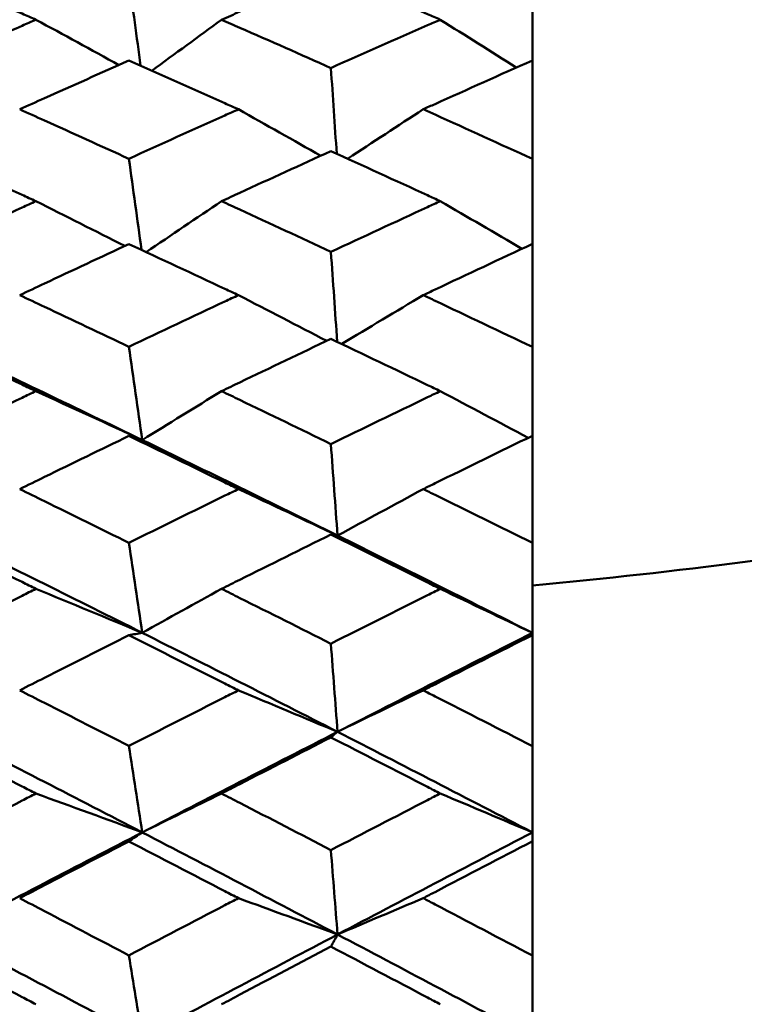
# Model space of a CAD drawing. Header units: millimetres. Extents: x 626 to 2725, y 57 to 2097.
# Tile 99 of 133: x 1013.48 to 1017.45, y 209.78 to 215.16. Entities that reach past the tile are written whole.
import ezdxf

# ---------------------------------------------------------------- set-up
doc = ezdxf.new("R2010")
doc.units = ezdxf.units.MM
doc.header["$LTSCALE"] = 10
doc.layers.add('Widoczne (ISO)', color=7, linetype='Continuous', lineweight=50)

msp = doc.modelspace()

# ---------------------------------------------------------------- linework, layer by layer
at = {"layer": 'Widoczne (ISO)'}
for p, q in [((1016.2873, 215.3852), (1016.2873, 214.9422)), ((1016.2873, 214.4036), (1016.2873, 214.9422)), ((1016.2873, 214.4036), (1016.2873, 213.9384)), ((1016.2873, 213.3747), (1016.2873, 213.9384)), ((1016.2873, 213.3747), (1016.2873, 212.8892)), ((1016.2873, 212.3025), (1016.2873, 212.8892)), ((1016.2873, 212.3025), (1016.2873, 211.8107)), ((1016.2873, 211.8107), (1016.2873, 211.7987)), ((1016.2873, 211.1913), (1016.2873, 211.7987)), ((1016.2873, 211.1913), (1016.2873, 210.7192)), ((1016.2873, 210.7192), (1016.2873, 210.6711)), ((1016.2873, 210.0455), (1016.2873, 210.6711)), ((1016.2873, 210.0455), (1016.2873, 209.5949))]:
    msp.add_line(p, q, dxfattribs=at)
msp.add_circle((1045.3196, 202.4165), 50, dxfattribs=at)
for points, knots in [([(1027.6056, 216.9438), (1027.0655, 216.3049), (1026.4488, 215.7269), (1025.0623, 214.6928), (1024.2926, 214.2366), (1022.6001, 213.4459), (1021.6774, 213.1115), (1019.6788, 212.5645), (1018.6031, 212.3518), (1017.0712, 212.1501), (1016.6834, 212.1068), (1016.2873, 212.07)], [1, 1, 1, 1, 1.1906229, 1.1906229, 1.3812459, 1.3812459, 1.5718688, 1.5718688, 1.7624917, 1.7624917, 1.8252774, 1.8252774, 1.8252774, 1.8252774]), ([(1013.5707, 215.165), (1013.5454, 215.176), (1013.5202, 215.1871), (1013.3208, 215.2739), (1013.1468, 215.3493), (1012.9727, 215.4241)], [0.06686277, 0.06686277, 0.06686277, 0.06686277, 0.07557848, 0.07557848, 0.13558897, 0.13558897, 0.13558897, 0.13558897]), ([(1015.1847, 215.4256), (1015.0187, 215.3538), (1014.8528, 215.2816), (1014.6533, 215.1943), (1014.6199, 215.1797), (1014.5864, 215.165)], [0.00418374, 0.00418374, 0.00418374, 0.00418374, 0.06147247, 0.06147247, 0.07302352, 0.07302352, 0.07302352, 0.07302352]), ([(1015.783, 215.165), (1015.7598, 215.1752), (1015.7366, 215.1854), (1015.5372, 215.2727), (1015.3609, 215.3494), (1015.1847, 215.4256)], [0.05804162, 0.05804162, 0.05804162, 0.05804162, 0.06605559, 0.06605559, 0.12689392, 0.12689392, 0.12689392, 0.12689392]), ([(1012.9727, 214.9022), (1013.1467, 214.9792), (1013.3208, 215.0557), (1013.5201, 215.1429), (1013.5454, 215.1539), (1013.5707, 215.165)], [0.01556037, 0.01556037, 0.01556037, 0.01556037, 0.07555527, 0.07555527, 0.08428623, 0.08428623, 0.08428623, 0.08428623]), ([(1014.5864, 215.165), (1014.6199, 215.1503), (1014.6533, 215.1356), (1014.8527, 215.048), (1015.0187, 214.9746), (1015.1847, 214.9007)], [0.04993807, 0.04993807, 0.04993807, 0.04993807, 0.0614821, 0.0614821, 0.11877783, 0.11877783, 0.11877783, 0.11877783]), ([(1015.1847, 214.9007), (1015.3609, 214.979), (1015.5371, 215.0569), (1015.7366, 215.1446), (1015.7598, 215.1548), (1015.783, 215.165)], [0.00523804, 0.00523804, 0.00523804, 0.00523804, 0.06606705, 0.06606705, 0.07409033, 0.07409033, 0.07409033, 0.07409033]), ([(1014.0795, 214.9414), (1013.9254, 214.8731), (1013.7714, 214.8044), (1013.5722, 214.7152), (1013.5271, 214.6949), (1013.4819, 214.6747)], [0.00838421, 0.00838421, 0.00838421, 0.00838421, 0.06155515, 0.06155515, 0.07712864, 0.07712864, 0.07712864, 0.07712864]), ([(1014.6784, 214.6747), (1014.6539, 214.6856), (1014.6294, 214.6966), (1014.4298, 214.786), (1014.2547, 214.864), (1014.0795, 214.9414)], [0.06241522, 0.06241522, 0.06241522, 0.06241522, 0.0708546, 0.0708546, 0.13127416, 0.13127416, 0.13127416, 0.13127416]), ([(1016.2873, 214.9422), (1016.1096, 214.8631), (1015.932, 214.7837), (1015.7328, 214.6941), (1015.7112, 214.6844), (1015.6896, 214.6747)], [0, 0, 0, 0, 0.06135239, 0.06135239, 0.06879633, 0.06879633, 0.06879633, 0.06879633]), ([(1013.4819, 214.6747), (1013.527, 214.6544), (1013.5722, 214.6341), (1013.7713, 214.5443), (1013.9254, 214.4745), (1014.0795, 214.4043)], [0.04598621, 0.04598621, 0.04598621, 0.04598621, 0.06155279, 0.06155279, 0.11473062, 0.11473062, 0.11473062, 0.11473062]), ([(1014.0795, 214.4043), (1014.2546, 214.4839), (1014.4298, 214.563), (1014.6294, 214.6527), (1014.6539, 214.6637), (1014.6784, 214.6747)], [0.01044349, 0.01044349, 0.01044349, 0.01044349, 0.07085106, 0.07085106, 0.07930241, 0.07930241, 0.07930241, 0.07930241]), ([(1015.6896, 214.6747), (1015.7112, 214.665), (1015.7327, 214.6553), (1015.9319, 214.5654), (1016.1096, 214.4847), (1016.2873, 214.4036)], [0.05393723, 0.05393723, 0.05393723, 0.05393723, 0.06137399, 0.06137399, 0.12273355, 0.12273355, 0.12273355, 0.12273355]), ([(1013.5707, 214.1722), (1013.5454, 214.1838), (1013.5202, 214.1954), (1013.3208, 214.2866), (1013.1468, 214.3658), (1012.9727, 214.4445)], [0.06686277, 0.06686277, 0.06686277, 0.06686277, 0.07557848, 0.07557848, 0.13558897, 0.13558897, 0.13558897, 0.13558897]), ([(1015.1847, 214.446), (1015.0187, 214.3705), (1014.8528, 214.2947), (1014.6533, 214.203), (1014.6199, 214.1876), (1014.5864, 214.1722)], [0.00418374, 0.00418374, 0.00418374, 0.00418374, 0.06147247, 0.06147247, 0.07302352, 0.07302352, 0.07302352, 0.07302352]), ([(1015.783, 214.1722), (1015.7598, 214.1829), (1015.7366, 214.1936), (1015.5372, 214.2854), (1015.3609, 214.366), (1015.1847, 214.446)], [0.05804162, 0.05804162, 0.05804162, 0.05804162, 0.06605559, 0.06605559, 0.12689392, 0.12689392, 0.12689392, 0.12689392]), ([(1012.9727, 213.8965), (1013.1467, 213.9772), (1013.3208, 214.0575), (1013.5201, 214.149), (1013.5454, 214.1606), (1013.5707, 214.1722)], [0.01556037, 0.01556037, 0.01556037, 0.01556037, 0.07555527, 0.07555527, 0.08428623, 0.08428623, 0.08428623, 0.08428623]), ([(1014.5864, 214.1722), (1014.6199, 214.1568), (1014.6533, 214.1414), (1014.8527, 214.0494), (1015.0187, 213.9724), (1015.1847, 213.895)], [0.04993807, 0.04993807, 0.04993807, 0.04993807, 0.0614821, 0.0614821, 0.11877783, 0.11877783, 0.11877783, 0.11877783]), ([(1015.1847, 213.895), (1015.3609, 213.9771), (1015.5371, 214.0588), (1015.7366, 214.1508), (1015.7598, 214.1615), (1015.783, 214.1722)], [0.00523804, 0.00523804, 0.00523804, 0.00523804, 0.06606705, 0.06606705, 0.07409033, 0.07409033, 0.07409033, 0.07409033]), ([(1014.0795, 213.9377), (1013.9254, 213.866), (1013.7714, 213.7941), (1013.5722, 213.7006), (1013.5271, 213.6794), (1013.4819, 213.6582)], [0.00838421, 0.00838421, 0.00838421, 0.00838421, 0.06155515, 0.06155515, 0.07712864, 0.07712864, 0.07712864, 0.07712864]), ([(1014.6784, 213.6582), (1014.6539, 213.6697), (1014.6294, 213.6812), (1014.4298, 213.7748), (1014.2547, 213.8564), (1014.0795, 213.9377)], [0.06241522, 0.06241522, 0.06241522, 0.06241522, 0.0708546, 0.0708546, 0.13127416, 0.13127416, 0.13127416, 0.13127416]), ([(1016.2873, 213.9384), (1016.1096, 213.8556), (1015.932, 213.7723), (1015.7328, 213.6785), (1015.7112, 213.6683), (1015.6896, 213.6582)], [0, 0, 0, 0, 0.06135239, 0.06135239, 0.06879633, 0.06879633, 0.06879633, 0.06879633]), ([(1013.4819, 213.6582), (1013.527, 213.637), (1013.5722, 213.6157), (1013.7713, 213.5218), (1013.9254, 213.4488), (1014.0795, 213.3755)], [0.04598621, 0.04598621, 0.04598621, 0.04598621, 0.06155279, 0.06155279, 0.11473062, 0.11473062, 0.11473062, 0.11473062]), ([(1014.0795, 213.3755), (1014.2546, 213.4586), (1014.4298, 213.5413), (1014.6294, 213.6352), (1014.6539, 213.6467), (1014.6784, 213.6582)], [0.01044349, 0.01044349, 0.01044349, 0.01044349, 0.07085106, 0.07085106, 0.07930241, 0.07930241, 0.07930241, 0.07930241]), ([(1015.6896, 213.6582), (1015.7112, 213.648), (1015.7327, 213.6379), (1015.9319, 213.5438), (1016.1096, 213.4595), (1016.2873, 213.3747)], [0.05393723, 0.05393723, 0.05393723, 0.05393723, 0.06137399, 0.06137399, 0.12273355, 0.12273355, 0.12273355, 0.12273355]), ([(1013.5707, 213.1331), (1013.5454, 213.1451), (1013.5202, 213.1572), (1013.3208, 213.2524), (1013.1468, 213.3352), (1012.9727, 213.4175)], [0.06686277, 0.06686277, 0.06686277, 0.06686277, 0.07557848, 0.07557848, 0.13558897, 0.13558897, 0.13558897, 0.13558897]), ([(1015.1847, 213.4191), (1015.0187, 213.3401), (1014.8528, 213.2609), (1014.6533, 213.1652), (1014.6199, 213.1491), (1014.5864, 213.1331)], [0.00418374, 0.00418374, 0.00418374, 0.00418374, 0.06147247, 0.06147247, 0.07302352, 0.07302352, 0.07302352, 0.07302352]), ([(1015.783, 213.1331), (1015.7598, 213.1442), (1015.7366, 213.1554), (1015.5372, 213.2512), (1015.3609, 213.3353), (1015.1847, 213.4191)], [0.05804162, 0.05804162, 0.05804162, 0.05804162, 0.06605559, 0.06605559, 0.12689392, 0.12689392, 0.12689392, 0.12689392]), ([(1012.9727, 212.8456), (1013.1467, 212.9296), (1013.3208, 213.0133), (1013.5201, 213.1088), (1013.5454, 213.1209), (1013.5707, 213.1331)], [0.01556037, 0.01556037, 0.01556037, 0.01556037, 0.07555527, 0.07555527, 0.08428623, 0.08428623, 0.08428623, 0.08428623]), ([(1014.5864, 213.1331), (1014.6199, 213.117), (1014.6533, 213.1009), (1014.8527, 213.0049), (1015.0187, 212.9246), (1015.1847, 212.8439)], [0.04993807, 0.04993807, 0.04993807, 0.04993807, 0.0614821, 0.0614821, 0.11877783, 0.11877783, 0.11877783, 0.11877783]), ([(1015.1847, 212.8439), (1015.3609, 212.9295), (1015.5371, 213.0147), (1015.7366, 213.1107), (1015.7598, 213.1219), (1015.783, 213.1331)], [0.00523804, 0.00523804, 0.00523804, 0.00523804, 0.06606705, 0.06606705, 0.07409033, 0.07409033, 0.07409033, 0.07409033]), ([(1014.0795, 212.8884), (1013.9254, 212.8137), (1013.7714, 212.7388), (1013.5722, 212.6415), (1013.5271, 212.6194), (1013.4819, 212.5973)], [0.00838421, 0.00838421, 0.00838421, 0.00838421, 0.06155515, 0.06155515, 0.07712864, 0.07712864, 0.07712864, 0.07712864]), ([(1014.6784, 212.5973), (1014.6539, 212.6093), (1014.6294, 212.6213), (1014.4298, 212.7187), (1014.2547, 212.8038), (1014.0795, 212.8884)], [0.06241522, 0.06241522, 0.06241522, 0.06241522, 0.0708546, 0.0708546, 0.13127416, 0.13127416, 0.13127416, 0.13127416]), ([(1016.2873, 212.8892), (1016.1096, 212.8029), (1015.932, 212.7161), (1015.7328, 212.6185), (1015.7112, 212.6079), (1015.6896, 212.5973)], [0, 0, 0, 0, 0.06135239, 0.06135239, 0.06879633, 0.06879633, 0.06879633, 0.06879633]), ([(1013.4819, 212.5973), (1013.527, 212.5753), (1013.5722, 212.5532), (1013.7713, 212.4554), (1013.9254, 212.3795), (1014.0795, 212.3033)], [0.04598621, 0.04598621, 0.04598621, 0.04598621, 0.06155279, 0.06155279, 0.11473062, 0.11473062, 0.11473062, 0.11473062]), ([(1014.0795, 212.3033), (1014.2546, 212.3897), (1014.4298, 212.4757), (1014.6294, 212.5734), (1014.6539, 212.5854), (1014.6784, 212.5973)], [0.01044349, 0.01044349, 0.01044349, 0.01044349, 0.07085106, 0.07085106, 0.07930241, 0.07930241, 0.07930241, 0.07930241]), ([(1015.6896, 212.5973), (1015.7112, 212.5868), (1015.7327, 212.5762), (1015.9319, 212.4783), (1016.1096, 212.3906), (1016.2873, 212.3025)], [0.05393723, 0.05393723, 0.05393723, 0.05393723, 0.06137399, 0.06137399, 0.12273355, 0.12273355, 0.12273355, 0.12273355]), ([(1013.5707, 212.0516), (1013.5454, 212.0641), (1013.5202, 212.0767), (1013.3208, 212.1755), (1013.1468, 212.2615), (1012.9727, 212.347)], [0.06686277, 0.06686277, 0.06686277, 0.06686277, 0.07557848, 0.07557848, 0.13558897, 0.13558897, 0.13558897, 0.13558897]), ([(1015.1847, 212.3486), (1015.0187, 212.2666), (1014.8528, 212.1843), (1014.6533, 212.085), (1014.6199, 212.0683), (1014.5864, 212.0516)], [0.00418374, 0.00418374, 0.00418374, 0.00418374, 0.06147247, 0.06147247, 0.07302352, 0.07302352, 0.07302352, 0.07302352]), ([(1015.783, 212.0516), (1015.7598, 212.0632), (1015.7366, 212.0748), (1015.5372, 212.1742), (1015.3609, 212.2616), (1015.1847, 212.3486)], [0.05804162, 0.05804162, 0.05804162, 0.05804162, 0.06605559, 0.06605559, 0.12689392, 0.12689392, 0.12689392, 0.12689392]), ([(1012.9727, 211.7534), (1013.1467, 211.8405), (1013.3208, 211.9274), (1013.5201, 212.0264), (1013.5454, 212.039), (1013.5707, 212.0516)], [0.01556037, 0.01556037, 0.01556037, 0.01556037, 0.07555527, 0.07555527, 0.08428623, 0.08428623, 0.08428623, 0.08428623]), ([(1014.5864, 212.0516), (1014.6199, 212.0349), (1014.6533, 212.0182), (1014.8527, 211.9186), (1015.0187, 211.8353), (1015.1847, 211.7517)], [0.04993807, 0.04993807, 0.04993807, 0.04993807, 0.0614821, 0.0614821, 0.11877783, 0.11877783, 0.11877783, 0.11877783]), ([(1015.1847, 211.7517), (1015.3609, 211.8404), (1015.5371, 211.9287), (1015.7366, 212.0284), (1015.7598, 212.04), (1015.783, 212.0516)], [0.00523804, 0.00523804, 0.00523804, 0.00523804, 0.06606705, 0.06606705, 0.07409033, 0.07409033, 0.07409033, 0.07409033]), ([(1014.0795, 211.7978), (1013.9254, 211.7204), (1013.7714, 211.6428), (1013.5722, 211.542), (1013.5271, 211.5192), (1013.4819, 211.4963)], [0.00838421, 0.00838421, 0.00838421, 0.00838421, 0.06155515, 0.06155515, 0.07712864, 0.07712864, 0.07712864, 0.07712864]), ([(1014.6784, 211.4963), (1014.6539, 211.5087), (1014.6294, 211.5211), (1014.4298, 211.622), (1014.2547, 211.7101), (1014.0795, 211.7978)], [0.06241522, 0.06241522, 0.06241522, 0.06241522, 0.0708546, 0.0708546, 0.13127416, 0.13127416, 0.13127416, 0.13127416]), ([(1016.2873, 211.7987), (1016.1096, 211.7092), (1015.932, 211.6193), (1015.7328, 211.5182), (1015.7112, 211.5073), (1015.6896, 211.4963)], [0, 0, 0, 0, 0.06135239, 0.06135239, 0.06879633, 0.06879633, 0.06879633, 0.06879633]), ([(1013.4819, 211.4963), (1013.527, 211.4735), (1013.5722, 211.4506), (1013.7713, 211.3495), (1013.9254, 211.271), (1014.0795, 211.1922)], [0.04598621, 0.04598621, 0.04598621, 0.04598621, 0.06155279, 0.06155279, 0.11473062, 0.11473062, 0.11473062, 0.11473062]), ([(1014.0795, 211.1922), (1014.2546, 211.2815), (1014.4298, 211.3704), (1014.6294, 211.4715), (1014.6539, 211.4839), (1014.6784, 211.4963)], [0.01044349, 0.01044349, 0.01044349, 0.01044349, 0.07085106, 0.07085106, 0.07930241, 0.07930241, 0.07930241, 0.07930241]), ([(1015.6896, 211.4963), (1015.7112, 211.4854), (1015.7327, 211.4744), (1015.9319, 211.3732), (1016.1096, 211.2824), (1016.2873, 211.1913)], [0.05393723, 0.05393723, 0.05393723, 0.05393723, 0.06137399, 0.06137399, 0.12273355, 0.12273355, 0.12273355, 0.12273355]), ([(1015.1847, 211.239), (1015.0187, 211.1542), (1014.8528, 211.0691), (1014.6533, 210.9666), (1014.6199, 210.9493), (1014.5864, 210.9321)], [0.00418374, 0.00418374, 0.00418374, 0.00418374, 0.06147247, 0.06147247, 0.07302352, 0.07302352, 0.07302352, 0.07302352]), ([(1015.783, 210.9321), (1015.7598, 210.9441), (1015.7366, 210.956), (1015.5372, 211.0587), (1015.3609, 211.1491), (1015.1847, 211.239)], [0.05804162, 0.05804162, 0.05804162, 0.05804162, 0.06605559, 0.06605559, 0.12689392, 0.12689392, 0.12689392, 0.12689392]), ([(1013.5707, 210.9321), (1013.5454, 210.9451), (1013.5202, 210.958), (1013.3208, 211.0601), (1013.1468, 211.1489), (1012.9727, 211.2373)], [0.06686277, 0.06686277, 0.06686277, 0.06686277, 0.07557848, 0.07557848, 0.13558897, 0.13558897, 0.13558897, 0.13558897]), ([(1012.9727, 210.6244), (1013.1467, 210.7143), (1013.3208, 210.8038), (1013.5201, 210.9061), (1013.5454, 210.9191), (1013.5707, 210.9321)], [0.01556037, 0.01556037, 0.01556037, 0.01556037, 0.07555527, 0.07555527, 0.08428623, 0.08428623, 0.08428623, 0.08428623]), ([(1014.5864, 210.9321), (1014.6199, 210.9149), (1014.6533, 210.8976), (1014.8527, 210.7948), (1015.0187, 210.7089), (1015.1847, 210.6227)], [0.04993807, 0.04993807, 0.04993807, 0.04993807, 0.0614821, 0.0614821, 0.11877783, 0.11877783, 0.11877783, 0.11877783]), ([(1015.1847, 210.6227), (1015.3609, 210.7141), (1015.5371, 210.8053), (1015.7366, 210.9081), (1015.7598, 210.9201), (1015.783, 210.9321)], [0.00523804, 0.00523804, 0.00523804, 0.00523804, 0.06606705, 0.06606705, 0.07409033, 0.07409033, 0.07409033, 0.07409033]), ([(1014.0795, 210.6702), (1013.9254, 210.5904), (1013.7714, 210.5104), (1013.5722, 210.4066), (1013.5271, 210.383), (1013.4819, 210.3595)], [0.00838421, 0.00838421, 0.00838421, 0.00838421, 0.06155515, 0.06155515, 0.07712864, 0.07712864, 0.07712864, 0.07712864]), ([(1014.6784, 210.3595), (1014.6539, 210.3722), (1014.6294, 210.385), (1014.4298, 210.4889), (1014.2547, 210.5797), (1014.0795, 210.6702)], [0.06241522, 0.06241522, 0.06241522, 0.06241522, 0.0708546, 0.0708546, 0.13127416, 0.13127416, 0.13127416, 0.13127416]), ([(1016.2873, 210.6711), (1016.1096, 210.5788), (1015.932, 210.4862), (1015.7328, 210.382), (1015.7112, 210.3708), (1015.6896, 210.3595)], [0, 0, 0, 0, 0.06135239, 0.06135239, 0.06879633, 0.06879633, 0.06879633, 0.06879633]), ([(1013.4819, 210.3595), (1013.527, 210.3359), (1013.5722, 210.3124), (1013.7713, 210.2082), (1013.9254, 210.1274), (1014.0795, 210.0464)], [0.04598621, 0.04598621, 0.04598621, 0.04598621, 0.06155279, 0.06155279, 0.11473062, 0.11473062, 0.11473062, 0.11473062]), ([(1014.0795, 210.0464), (1014.2546, 210.1382), (1014.4298, 210.2298), (1014.6294, 210.3339), (1014.6539, 210.3467), (1014.6784, 210.3595)], [0.01044349, 0.01044349, 0.01044349, 0.01044349, 0.07085106, 0.07085106, 0.07930241, 0.07930241, 0.07930241, 0.07930241]), ([(1015.6896, 210.3595), (1015.7112, 210.3482), (1015.7327, 210.3369), (1015.9319, 210.2326), (1016.1096, 210.1392), (1016.2873, 210.0455)], [0.05393723, 0.05393723, 0.05393723, 0.05393723, 0.06137399, 0.06137399, 0.12273355, 0.12273355, 0.12273355, 0.12273355]), ([(1013.5707, 209.779), (1013.5454, 209.7923), (1013.5202, 209.8056), (1013.3208, 209.9105), (1013.1468, 210.0019), (1012.9727, 210.0929)], [0.06686277, 0.06686277, 0.06686277, 0.06686277, 0.07557848, 0.07557848, 0.13558897, 0.13558897, 0.13558897, 0.13558897]), ([(1015.1847, 210.0946), (1015.0187, 210.0073), (1014.8528, 209.9198), (1014.6533, 209.8144), (1014.6199, 209.7967), (1014.5864, 209.779)], [0.00418374, 0.00418374, 0.00418374, 0.00418374, 0.06147247, 0.06147247, 0.07302352, 0.07302352, 0.07302352, 0.07302352]), ([(1015.783, 209.779), (1015.7598, 209.7913), (1015.7366, 209.8036), (1015.5372, 209.9091), (1015.3609, 210.002), (1015.1847, 210.0946)], [0.05804162, 0.05804162, 0.05804162, 0.05804162, 0.06605559, 0.06605559, 0.12689392, 0.12689392, 0.12689392, 0.12689392])]:
    msp.add_open_spline(points, degree=3, knots=knots, dxfattribs=at)
for points in [[(1014.1434, 214.9132), (1014.1221, 215.0707), (1014.1008, 215.2283), (1014.0795, 215.3859)], [(1013.5707, 215.165), (1013.7223, 215.0826), (1013.8736, 214.9999), (1014.0246, 214.9171)], [(1014.5864, 215.165), (1014.4592, 215.072), (1014.3321, 214.9789), (1014.2052, 214.8857)], [(1015.783, 215.165), (1015.9218, 215.0777), (1016.0603, 214.9903), (1016.1985, 214.9026)], [(1015.2167, 214.4315), (1015.206, 214.5879), (1015.1953, 214.7443), (1015.1847, 214.9007)], [(1014.6784, 214.6747), (1014.8288, 214.5902), (1014.979, 214.5055), (1015.1288, 214.4206)], [(1015.6896, 214.6747), (1015.5516, 214.5847), (1015.4137, 214.4946), (1015.2761, 214.4045)], [(1014.1487, 213.9056), (1014.1256, 214.0718), (1014.1026, 214.2381), (1014.0795, 214.4043)], [(1013.5707, 214.1722), (1013.7331, 214.0908), (1013.8953, 214.0091), (1014.057, 213.9272)], [(1014.5864, 214.1722), (1014.4488, 214.0795), (1014.3114, 213.9866), (1014.1742, 213.8937)], [(1015.783, 214.1722), (1015.9324, 214.0856), (1016.0814, 213.9988), (1016.2301, 213.9118)], [(1015.2192, 213.4026), (1015.2077, 213.5667), (1015.1962, 213.7309), (1015.1847, 213.895)], [(1014.6784, 213.6582), (1014.8398, 213.5751), (1015.0009, 213.4917), (1015.1617, 213.4081)], [(1015.6896, 213.6582), (1015.5408, 213.5692), (1015.3921, 213.4801), (1015.2438, 213.391)], [(1014.1524, 212.8657), (1013.7957, 213.0383), (1013.4389, 213.2093), (1013.0822, 213.3784)], [(1014.1524, 212.8657), (1014.1281, 213.0356), (1014.1038, 213.2055), (1014.0795, 213.3755)], [(1013.5707, 213.1331), (1013.7651, 213.0442), (1013.959, 212.9551), (1014.1524, 212.8657)], [(1014.5864, 213.1331), (1014.4415, 213.044), (1014.2968, 212.9549), (1014.1524, 212.8657)], [(1015.783, 213.1331), (1015.9436, 213.0481), (1016.1038, 212.963), (1016.2637, 212.8777)], [(1014.1524, 212.8657), (1014.1281, 212.8732), (1014.1038, 212.8808), (1014.0795, 212.8884)], [(1015.221, 212.3429), (1014.8649, 212.5189), (1014.5087, 212.6932), (1014.1524, 212.8657)], [(1015.221, 212.3429), (1015.2089, 212.5099), (1015.1968, 212.6769), (1015.1847, 212.8439)], [(1014.6784, 212.5973), (1014.8597, 212.5128), (1015.0406, 212.428), (1015.221, 212.3429)], [(1015.6896, 212.5973), (1015.5332, 212.5127), (1015.3769, 212.4279), (1015.221, 212.3429)], [(1014.1524, 211.8112), (1013.7957, 211.9904), (1013.4389, 212.168), (1013.0822, 212.3439)], [(1015.221, 212.3429), (1015.2089, 212.3448), (1015.1968, 212.3467), (1015.1847, 212.3486)], [(1016.2873, 211.8107), (1015.9321, 211.9898), (1015.5766, 212.1672), (1015.221, 212.3429)], [(1014.1524, 211.8112), (1014.1281, 211.9752), (1014.1038, 212.1393), (1014.0795, 212.3033)], [(1013.5707, 212.0516), (1013.7651, 211.9717), (1013.959, 211.8916), (1014.1524, 211.8112)], [(1014.5864, 212.0516), (1014.4415, 211.9715), (1014.2968, 211.8914), (1014.1524, 211.8112)], [(1015.783, 212.0516), (1015.9515, 211.9715), (1016.1196, 211.8912), (1016.2873, 211.8107)], [(1014.1524, 211.8112), (1014.1281, 211.8067), (1014.1038, 211.8023), (1014.0795, 211.7978)], [(1015.221, 211.2694), (1014.8649, 211.4516), (1014.5087, 211.6322), (1014.1524, 211.8112)], [(1016.2873, 211.8107), (1015.9321, 211.6316), (1015.5766, 211.4512), (1015.221, 211.2694)], [(1015.221, 211.2694), (1015.2089, 211.4302), (1015.1968, 211.591), (1015.1847, 211.7517)], [(1014.6784, 211.4963), (1014.8597, 211.4209), (1015.0406, 211.3453), (1015.221, 211.2694)], [(1015.6896, 211.4963), (1015.5332, 211.4208), (1015.3769, 211.3452), (1015.221, 211.2694)], [(1014.1524, 210.7196), (1013.7957, 210.9046), (1013.4389, 211.0882), (1013.0822, 211.2703)], [(1015.221, 211.2694), (1014.8649, 211.0874), (1014.5087, 210.9042), (1014.1524, 210.7196)], [(1015.221, 211.2694), (1015.2089, 211.2593), (1015.1968, 211.2492), (1015.1847, 211.239)], [(1016.2873, 210.7192), (1015.9321, 210.9041), (1015.5766, 211.0875), (1015.221, 211.2694)], [(1014.1524, 210.7196), (1014.1281, 210.8771), (1014.1038, 211.0347), (1014.0795, 211.1922)], [(1013.5707, 210.9321), (1013.7651, 210.8615), (1013.959, 210.7907), (1014.1524, 210.7196)], [(1014.5864, 210.9321), (1014.4415, 210.8614), (1014.2968, 210.7905), (1014.1524, 210.7196)], [(1015.783, 210.9321), (1015.9515, 210.8613), (1016.1196, 210.7903), (1016.2873, 210.7192)], [(1014.1524, 210.7196), (1013.7957, 210.5349), (1013.4389, 210.3489), (1013.0822, 210.1618)], [(1014.1524, 210.7196), (1014.1281, 210.7032), (1014.1038, 210.6867), (1014.0795, 210.6702)], [(1015.221, 210.161), (1014.8649, 210.3486), (1014.5087, 210.5348), (1014.1524, 210.7196)], [(1016.2873, 210.7192), (1015.9321, 210.5343), (1015.5766, 210.3482), (1015.221, 210.161)], [(1015.221, 210.161), (1015.2089, 210.3149), (1015.1968, 210.4688), (1015.1847, 210.6227)], [(1014.6784, 210.3595), (1014.8597, 210.2935), (1015.0406, 210.2273), (1015.221, 210.161)], [(1015.6896, 210.3595), (1015.5332, 210.2934), (1015.3769, 210.2272), (1015.221, 210.161)], [(1014.1524, 209.5953), (1013.7957, 209.7854), (1013.4389, 209.9742), (1013.0822, 210.1618)], [(1015.221, 210.161), (1014.8649, 209.9735), (1014.5087, 209.7849), (1014.1524, 209.5953)], [(1015.221, 210.161), (1015.2089, 210.1389), (1015.1968, 210.1167), (1015.1847, 210.0946)], [(1016.2873, 209.5949), (1015.9321, 209.7849), (1015.5766, 209.9737), (1015.221, 210.161)], [(1014.1524, 209.5953), (1014.1281, 209.7457), (1014.1038, 209.896), (1014.0795, 210.0464)]]:
    msp.add_open_spline(points, degree=3, dxfattribs=at)

doc.saveas('drawing.dxf')
